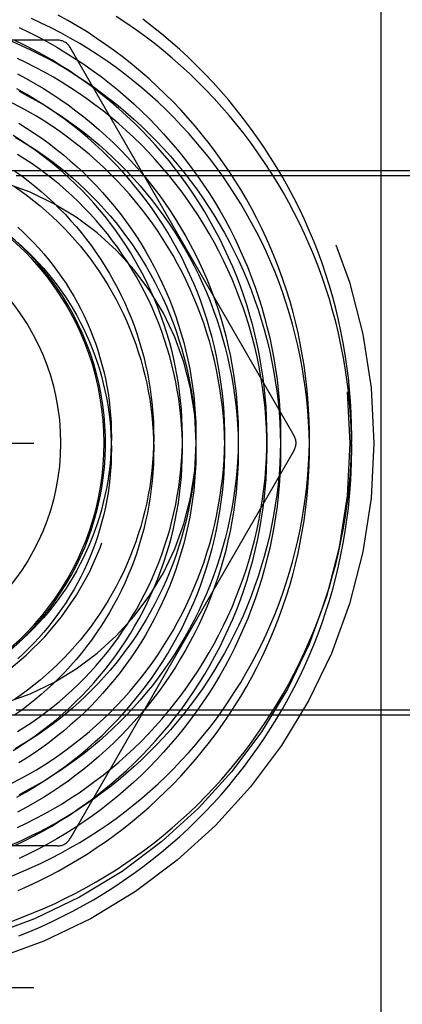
# Model space of a CAD drawing. Header units: inches. Extents: x 0 to 100, y 0 to 65.
# Tile 76 of 121: x 81.752 to 82.016, y 5.661 to 6.339. Entities that reach past the tile are written whole.
import ezdxf

# ---------------------------------------------------------------- set-up
doc = ezdxf.new("R2010")
doc.units = ezdxf.units.IN
doc.header["$LTSCALE"] = 5.5
doc.header["$MEASUREMENT"] = 0
doc.linetypes.add('HIDDEN', pattern=[0.2, 0.1, -0.1])
doc.layers.get('0').update_dxf_attribs({"linetype": 'CONTINUOUS'})
doc.layers.add('DEFAULT_2', color=8, linetype='HIDDEN')

msp = doc.modelspace()

# ---------------------------------------------------------------- linework, layer by layer
at = {"color": 7, "linetype": 'Continuous'}
msp.add_line((82.00104, 5.50242), (82.00104, 6.7278), dxfattribs=at)
for points in [[(81.81828, 5.7892), (81.8243, 5.7937), (81.83021, 5.79835), (81.83601, 5.80313), (81.84171, 5.80805), (81.84728, 5.8131), (81.85275, 5.81827), (81.85809, 5.82358), (81.8633, 5.82901), (81.8684, 5.83456), (81.87336, 5.84022), (81.87819, 5.84601), (81.88289, 5.8519), (81.88745, 5.85791), (81.89187, 5.86401), (81.89615, 5.87023), (81.90028, 5.87654), (81.90427, 5.88294), (81.90811, 5.88944), (81.9118, 5.89603), (81.91534, 5.9027), (81.91872, 5.90946), (81.92194, 5.91629), (81.92501, 5.9232), (81.92792, 5.93018), (81.93066, 5.93722), (81.93324, 5.94433), (81.93566, 5.9515), (81.93791, 5.95873), (81.93999, 5.966), (81.9419, 5.97333), (81.94365, 5.9807), (81.94522, 5.98811), (81.94662, 5.99555), (81.94785, 6.00303), (81.94891, 6.01054), (81.94979, 6.01807), (81.9505, 6.02562), (81.95103, 6.03319), (81.95139, 6.04077), (81.95157, 6.04835), (81.95158, 6.05594), (81.95141, 6.06354), (81.95107, 6.07112), (81.95055, 6.0787), (81.94985, 6.08627), (81.94898, 6.09382), (81.94794, 6.10135), (81.94672, 6.10886), (81.94532, 6.11633), (81.94376, 6.12378), (81.94202, 6.13119), (81.94011, 6.13856), (81.93803, 6.14588), (81.93578, 6.15316), (81.93336, 6.16038), (81.93078, 6.16755), (81.92803, 6.17466), (81.92512, 6.1817), (81.92204, 6.18868), (81.9188, 6.19558), (81.91541, 6.20241), (81.91185, 6.20917), (81.90814, 6.21583), (81.90428, 6.22242), (81.90026, 6.22891), (81.89609, 6.23531), (81.89178, 6.24162), (81.88732, 6.24782), (81.88271, 6.25393), (81.87797, 6.25992), (81.87309, 6.26581), (81.86807, 6.27158), (81.86292, 6.27724), (81.85764, 6.28277), (81.85223, 6.28819), (81.84669, 6.29348), (81.84104, 6.29864), (81.83526, 6.30368), (81.82937, 6.30858), (81.82337, 6.31334), (81.81725, 6.31796), (81.81103, 6.32245), (81.80471, 6.32679), (81.79828, 6.33098), (81.79176, 6.33502), (81.78515, 6.33892), (81.77845, 6.34266)], [(81.84449, 5.77244), (81.85076, 5.77745), (81.85691, 5.7826), (81.86294, 5.78789), (81.86886, 5.79332), (81.87465, 5.79888), (81.88031, 5.80457), (81.88585, 5.8104), (81.89125, 5.81634), (81.89651, 5.82241), (81.90164, 5.8286), (81.90663, 5.83491), (81.91147, 5.84132), (81.91617, 5.84785), (81.92072, 5.85449), (81.92512, 5.86122), (81.92937, 5.86806), (81.93346, 5.87499), (81.93739, 5.88202), (81.94117, 5.88913), (81.94478, 5.89633), (81.94823, 5.90362), (81.95151, 5.91098), (81.95463, 5.91841), (81.95758, 5.92591), (81.96035, 5.93349), (81.96296, 5.94112), (81.96539, 5.94881), (81.96765, 5.95656), (81.96973, 5.96436), (81.97164, 5.9722), (81.97336, 5.98009), (81.97491, 5.98802), (81.97628, 5.99598), (81.97747, 6.00397), (81.97848, 6.01199), (81.9793, 6.02003), (81.97994, 6.02809), (81.9804, 6.03617), (81.98068, 6.04425), (81.98078, 6.05235), (81.98069, 6.06044), (81.98041, 6.06853), (81.97996, 6.07661), (81.97932, 6.08468), (81.9785, 6.09274), (81.97749, 6.10078), (81.97631, 6.1088), (81.97494, 6.11679), (81.97339, 6.12475), (81.97166, 6.13267), (81.96975, 6.14055), (81.96767, 6.14839), (81.9654, 6.15618), (81.96296, 6.16393), (81.96035, 6.17161), (81.95756, 6.17924), (81.9546, 6.1868), (81.95146, 6.19429), (81.94816, 6.20172), (81.94469, 6.20907), (81.94106, 6.21634), (81.93726, 6.22352), (81.93329, 6.23063), (81.92917, 6.23764), (81.92489, 6.24456), (81.92045, 6.25138), (81.91586, 6.2581), (81.91111, 6.26471), (81.90622, 6.27122), (81.90118, 6.27762), (81.896, 6.2839), (81.89067, 6.29007), (81.8852, 6.29612), (81.8796, 6.30204), (81.87387, 6.30783), (81.868, 6.3135), (81.86201, 6.31903), (81.85589, 6.32443), (81.84965, 6.32969), (81.84329, 6.3348), (81.83681, 6.33978)], [(81.79827, 5.81074), (81.80376, 5.81475), (81.80932, 5.81901), (81.81478, 5.82341), (81.82013, 5.82793), (81.82537, 5.83259), (81.8305, 5.83736), (81.83552, 5.84226), (81.84043, 5.84728), (81.84521, 5.85241), (81.84987, 5.85766), (81.85441, 5.86302), (81.85882, 5.86849), (81.8631, 5.87406), (81.86725, 5.87973), (81.87126, 5.8855), (81.87513, 5.89137), (81.87887, 5.89733), (81.88247, 5.90338), (81.88592, 5.90951), (81.88922, 5.91572), (81.89238, 5.92202), (81.89539, 5.92838), (81.89825, 5.93482), (81.90095, 5.94133), (81.9035, 5.9479), (81.9059, 5.95453), (81.90814, 5.96122), (81.91021, 5.96796), (81.91213, 5.97476), (81.91389, 5.98159), (81.91549, 5.98847), (81.91692, 5.99539), (81.91819, 6.00234), (81.91929, 6.00932), (81.92023, 6.01632), (81.921, 6.02335), (81.92161, 6.0304), (81.92205, 6.03746), (81.92232, 6.04453), (81.92242, 6.05161), (81.92236, 6.05869), (81.92212, 6.06576), (81.92173, 6.07284), (81.92116, 6.0799), (81.92042, 6.08695), (81.91952, 6.09398), (81.91846, 6.101), (81.91722, 6.10798), (81.91582, 6.11494), (81.91426, 6.12186), (81.91253, 6.12875), (81.91064, 6.13559), (81.90859, 6.14239), (81.90638, 6.14915), (81.904, 6.15585), (81.90147, 6.16249), (81.89878, 6.16907), (81.89594, 6.17559), (81.89294, 6.18205), (81.88979, 6.18843), (81.88648, 6.19473), (81.88303, 6.20096), (81.87943, 6.20711), (81.87569, 6.21317), (81.8718, 6.21915), (81.86778, 6.22503), (81.86361, 6.23081), (81.8593, 6.2365), (81.85487, 6.24209), (81.85029, 6.24757), (81.84559, 6.25294), (81.84077, 6.25821), (81.83582, 6.26335), (81.83074, 6.26838), (81.82555, 6.2733), (81.82025, 6.27808), (81.81482, 6.28275), (81.80929, 6.28728), (81.80366, 6.29169), (81.79791, 6.29596), (81.79207, 6.3001), (81.78613, 6.30409), (81.7801, 6.30795), (81.77397, 6.31167), (81.76776, 6.31524), (81.76146, 6.31866), (81.75509, 6.32194), (81.74863, 6.32506)], [(81.88457, 5.98466), (81.88614, 5.99098), (81.88755, 5.99735), (81.88881, 6.00375), (81.88991, 6.01017), (81.89086, 6.01663), (81.89164, 6.02311), (81.89228, 6.02961), (81.89275, 6.03612), (81.89307, 6.04265), (81.89323, 6.04918), (81.89323, 6.05571), (81.89307, 6.06225), (81.89275, 6.06878), (81.89228, 6.07531), (81.89164, 6.08182), (81.89085, 6.08832), (81.8899, 6.0948), (81.8888, 6.10126), (81.88753, 6.10769), (81.88612, 6.11409), (81.88454, 6.12046), (81.88282, 6.12678), (81.88094, 6.13307), (81.8789, 6.13931), (81.87672, 6.1455), (81.87439, 6.15164), (81.8719, 6.15772), (81.86927, 6.16375), (81.8665, 6.16971), (81.86358, 6.1756), (81.86052, 6.18142), (81.85731, 6.18717), (81.85397, 6.19284), (81.85049, 6.19842), (81.84688, 6.20393), (81.84313, 6.20935), (81.83925, 6.21468), (81.83524, 6.21991), (81.83111, 6.22505), (81.82685, 6.23008), (81.82247, 6.23502), (81.81797, 6.23985), (81.81336, 6.24457), (81.80863, 6.24917), (81.80378, 6.25367), (81.79883, 6.25804), (81.79378, 6.2623), (81.78862, 6.26644), (81.78336, 6.27045), (81.778, 6.27433), (81.77255, 6.27809), (81.76701, 6.28171), (81.76139, 6.2852), (81.75567, 6.28856), (81.74988, 6.29177)], [(81.85529, 5.98811), (81.85682, 5.99389), (81.85821, 5.9997), (81.85945, 6.00555), (81.86054, 6.01143), (81.86149, 6.01734), (81.86229, 6.02328), (81.86295, 6.02923), (81.86345, 6.0352), (81.86381, 6.04119), (81.86401, 6.04718), (81.86407, 6.05318), (81.86398, 6.05918), (81.86373, 6.06518), (81.86334, 6.07117), (81.8628, 6.07715), (81.86211, 6.08312), (81.86127, 6.08907), (81.86028, 6.09501), (81.85914, 6.10091), (81.85786, 6.10679), (81.85643, 6.11264), (81.85485, 6.11845), (81.85313, 6.12423), (81.85127, 6.12996), (81.84926, 6.13564), (81.84711, 6.14128), (81.84482, 6.14686), (81.84239, 6.15238), (81.83983, 6.15785), (81.83712, 6.16325), (81.83429, 6.16858), (81.83132, 6.17385), (81.82821, 6.17904), (81.82498, 6.18415), (81.82163, 6.18918), (81.81814, 6.19413), (81.81454, 6.199), (81.81081, 6.20377), (81.80696, 6.20845), (81.803, 6.21304), (81.79892, 6.21752), (81.79473, 6.22191), (81.79043, 6.22619), (81.78603, 6.23037), (81.78152, 6.23444), (81.77691, 6.23839), (81.7722, 6.24223), (81.7674, 6.24595), (81.7625, 6.24956), (81.75751, 6.25304), (81.75244, 6.2564), (81.74728, 6.25963)], [(81.75052, 6.19645), (81.7543, 6.19297), (81.75799, 6.18939), (81.76158, 6.18572), (81.76507, 6.18196), (81.76846, 6.17811), (81.77174, 6.17417), (81.77492, 6.17015), (81.77799, 6.16605), (81.78095, 6.16187), (81.7838, 6.15762), (81.78653, 6.1533), (81.78915, 6.14891), (81.79165, 6.14445), (81.79403, 6.13993), (81.79629, 6.13535), (81.79842, 6.13072), (81.80043, 6.12603), (81.80232, 6.12129), (81.80408, 6.11651), (81.80572, 6.11169), (81.80722, 6.10682), (81.80859, 6.10193), (81.80984, 6.09699), (81.81095, 6.09203), (81.81194, 6.08705), (81.81278, 6.08204), (81.8135, 6.07702), (81.81408, 6.07198), (81.81453, 6.06693), (81.81485, 6.06187), (81.81503, 6.0568), (81.81508, 6.05174), (81.815, 6.04668), (81.81478, 6.04163), (81.81442, 6.03658), (81.81394, 6.03155), (81.81332, 6.02654), (81.81257, 6.02154), (81.81169, 6.01657), (81.81068, 6.01163), (81.80953, 6.00672), (81.80826, 6.00184), (81.80686, 5.997), (81.80534, 5.99221), (81.80368, 5.98745), (81.80191, 5.98275), (81.80001, 5.97809), (81.79799, 5.97349), (81.79585, 5.96895), (81.79359, 5.96447), (81.79121, 5.96005), (81.78872, 5.95569), (81.78611, 5.95141), (81.7834, 5.9472), (81.78057, 5.94307), (81.77764, 5.93901), (81.7746, 5.93504), (81.77146, 5.93115), (81.76822, 5.92734), (81.76488, 5.92363), (81.76144, 5.92), (81.75791, 5.91647), (81.75429, 5.91304), (81.75058, 5.90971)], [(81.74641, 5.81345), (81.75214, 5.81641), (81.75779, 5.81951), (81.76336, 5.82275), (81.76886, 5.82612), (81.77428, 5.82963), (81.77961, 5.83327), (81.78485, 5.83704), (81.79, 5.84094), (81.79505, 5.84497), (81.80001, 5.84911), (81.80487, 5.85338), (81.80962, 5.85777), (81.81427, 5.86227), (81.8188, 5.86688), (81.82323, 5.87161), (81.82754, 5.87644), (81.83173, 5.88138), (81.8358, 5.88642), (81.83975, 5.89156), (81.84358, 5.89679), (81.84727, 5.90212), (81.85084, 5.90754), (81.85428, 5.91304), (81.85758, 5.91863), (81.86075, 5.9243), (81.86378, 5.93004), (81.86667, 5.93586), (81.86942, 5.94175), (81.87203, 5.94771), (81.87449, 5.95373), (81.8768, 5.95981), (81.87897, 5.96595), (81.88099, 5.97214), (81.88286, 5.97837), (81.88457, 5.98466)], [(81.75047, 5.84905), (81.75547, 5.85219), (81.7604, 5.85546), (81.76525, 5.85886), (81.77, 5.86238), (81.77468, 5.86601), (81.77926, 5.86977), (81.78374, 5.87363), (81.78814, 5.87762), (81.79243, 5.88171), (81.79662, 5.88591), (81.8007, 5.89021), (81.80468, 5.89462), (81.80854, 5.89912), (81.8123, 5.90373), (81.81593, 5.90843), (81.81945, 5.91321), (81.82286, 5.91809), (81.82614, 5.92305), (81.82929, 5.9281), (81.83232, 5.93322), (81.83522, 5.93843), (81.83799, 5.9437), (81.84063, 5.94904), (81.84314, 5.95445), (81.84551, 5.95992), (81.84775, 5.96545), (81.84984, 5.97104), (81.8518, 5.97668), (81.85362, 5.98237), (81.85529, 5.98811)], [(81.75032, 5.78296), (81.75662, 5.78594), (81.76284, 5.78908), (81.76899, 5.79236), (81.77507, 5.79578), (81.78106, 5.79935), (81.78697, 5.80307), (81.79278, 5.80692), (81.79827, 5.81074)], [(81.74616, 5.74948), (81.7531, 5.75231), (81.75997, 5.7553), (81.76678, 5.75845), (81.77351, 5.76176), (81.78017, 5.76523), (81.78674, 5.76885), (81.79323, 5.77262), (81.79963, 5.77654), (81.80594, 5.78062), (81.81216, 5.78484), (81.81828, 5.7892)], [(81.74674, 5.71852), (81.75423, 5.72131), (81.76166, 5.72427), (81.76903, 5.7274), (81.77632, 5.73069), (81.78353, 5.73415), (81.79067, 5.73778), (81.79773, 5.74156), (81.8047, 5.74551), (81.81157, 5.74962), (81.81836, 5.75388), (81.82505, 5.75829), (81.83163, 5.76286), (81.83812, 5.76758), (81.84449, 5.77244)]]:
    msp.add_lwpolyline(points, dxfattribs=at)
msp.add_circle((81.62354, 6.0478), 0.1565, dxfattribs=at)
for radius, start, end in [(0.1875, 310.82101, 162.78658), (0.1865, 296.68157, 162.78492)]:
    msp.add_arc((81.62354, 6.0478), radius, start, end, dxfattribs=at)
at = {"layer": 'DEFAULT_2', "color": 8, "linetype": 'HIDDEN'}
for p, q in [((81.77798, 6.3253), (81.4691, 6.3253)), ((81.94108, 6.0528), (81.78664, 6.3203)), ((82.28154, 6.2353), (81.68604, 6.2353)), ((82.29954, 6.2318), (80.55554, 6.2318)), ((81.21154, 6.0478), (82.28654, 6.0478)), ((81.94108, 6.0428), (81.78664, 5.7753)), ((82.29954, 5.8638), (80.55554, 5.8638)), ((82.28154, 5.8603), (81.68604, 5.8603)), ((81.77798, 5.7703), (81.4691, 5.7703)), ((81.21154, 5.6728), (82.28654, 5.6728))]:
    msp.add_line(p, q, dxfattribs=at)
for points in [[(81.69892, 6.34033), (81.70584, 6.33857), (81.71271, 6.33665), (81.71955, 6.33457), (81.72633, 6.33232), (81.73306, 6.32992), (81.73973, 6.32736), (81.74635, 6.32464), (81.75289, 6.32176), (81.75937, 6.31873), (81.76578, 6.31554), (81.77212, 6.31221), (81.77837, 6.30872), (81.78454, 6.30509), (81.79063, 6.30131), (81.79662, 6.29739), (81.80253, 6.29332), (81.80834, 6.28912), (81.81405, 6.28478)], [(81.75081, 5.73954), (81.75784, 5.74265), (81.76479, 5.74593), (81.77166, 5.74936), (81.77845, 5.75294), (81.78515, 5.75669), (81.79176, 5.76058), (81.79828, 5.76463), (81.80471, 5.76882), (81.81103, 5.77316), (81.81725, 5.77764), (81.82337, 5.78227), (81.82937, 5.78703), (81.83526, 5.79193), (81.84104, 5.79696), (81.84669, 5.80212), (81.85223, 5.80742), (81.85764, 5.81283), (81.86292, 5.81837), (81.86807, 5.82403), (81.87309, 5.8298), (81.87797, 5.83568), (81.88271, 5.84168), (81.88732, 5.84778), (81.89178, 5.85399), (81.89609, 5.86029), (81.90026, 5.86669), (81.90428, 5.87319), (81.90814, 5.87977), (81.91185, 5.88644), (81.91541, 5.89319), (81.9188, 5.90002), (81.92204, 5.90693), (81.92512, 5.91391), (81.92803, 5.92095), (81.93078, 5.92806), (81.93336, 5.93522), (81.93578, 5.94245), (81.93803, 5.94972), (81.94011, 5.95705), (81.94202, 5.96442), (81.94376, 5.97183), (81.94532, 5.97927), (81.94672, 5.98675), (81.94794, 5.99426), (81.94898, 6.00179), (81.94985, 6.00934), (81.95055, 6.0169), (81.95107, 6.02448), (81.95141, 6.03207), (81.95158, 6.03966), (81.95157, 6.04725), (81.95139, 6.05484), (81.95103, 6.06242), (81.9505, 6.06999), (81.94979, 6.07754), (81.94891, 6.08507), (81.94785, 6.09257), (81.94662, 6.10005), (81.94522, 6.1075), (81.94365, 6.11491), (81.9419, 6.12228), (81.93999, 6.1296), (81.93791, 6.13688), (81.93566, 6.1441), (81.93324, 6.15127), (81.93066, 6.15838), (81.92792, 6.16543), (81.92501, 6.17241), (81.92194, 6.17931), (81.91872, 6.18615), (81.91534, 6.1929), (81.9118, 6.19958), (81.90811, 6.20616), (81.90427, 6.21266), (81.90028, 6.21907), (81.89615, 6.22538), (81.89187, 6.23159), (81.88745, 6.2377), (81.88289, 6.2437), (81.87819, 6.2496), (81.87336, 6.25538), (81.8684, 6.26105), (81.8633, 6.2666), (81.85809, 6.27203), (81.85275, 6.27733), (81.84728, 6.28251), (81.84171, 6.28756), (81.83601, 6.29248), (81.83021, 6.29726), (81.8243, 6.3019), (81.81828, 6.30641), (81.81216, 6.31077), (81.80594, 6.31499), (81.79963, 6.31906), (81.79323, 6.32299), (81.78674, 6.32676), (81.78017, 6.33038), (81.77351, 6.33385), (81.76678, 6.33715), (81.75997, 6.34031)], [(81.75136, 5.70823), (81.75895, 5.7113), (81.76646, 5.71454), (81.7739, 5.71794), (81.78126, 5.72152), (81.78854, 5.72525), (81.79573, 5.72915), (81.80282, 5.73321), (81.80983, 5.73743), (81.81673, 5.7418), (81.82353, 5.74632), (81.83022, 5.751), (81.83681, 5.75583), (81.84329, 5.7608), (81.84965, 5.76592), (81.85589, 5.77118), (81.86201, 5.77658), (81.868, 5.78211), (81.87387, 5.78777), (81.8796, 5.79357), (81.8852, 5.79949), (81.89067, 5.80554), (81.896, 5.8117), (81.90118, 5.81799), (81.90622, 5.82438), (81.91111, 5.83089), (81.91586, 5.83751), (81.92045, 5.84423), (81.92489, 5.85105), (81.92917, 5.85797), (81.93329, 5.86498), (81.93726, 5.87208), (81.94106, 5.87927), (81.94469, 5.88654), (81.94816, 5.89389), (81.95146, 5.90131), (81.9546, 5.90881), (81.95756, 5.91637), (81.96035, 5.924), (81.96296, 5.93168), (81.9654, 5.93942), (81.96767, 5.94721), (81.96975, 5.95505), (81.97166, 5.96294), (81.97339, 5.97086), (81.97494, 5.97882), (81.97631, 5.98681), (81.97749, 5.99482), (81.9785, 6.00286), (81.97932, 6.01092), (81.97996, 6.01899), (81.98041, 6.02708), (81.98069, 6.03517), (81.98078, 6.04326), (81.98068, 6.05135), (81.9804, 6.05944), (81.97994, 6.06751), (81.9793, 6.07557), (81.97848, 6.08361), (81.97747, 6.09163), (81.97628, 6.09963), (81.97491, 6.10759), (81.97336, 6.11551), (81.97164, 6.1234), (81.96973, 6.13125), (81.96765, 6.13905), (81.96539, 6.14679), (81.96296, 6.15449), (81.96035, 6.16212), (81.95758, 6.16969), (81.95463, 6.1772), (81.95151, 6.18463), (81.94823, 6.19199), (81.94478, 6.19927), (81.94117, 6.20647), (81.93739, 6.21359), (81.93346, 6.22061), (81.92937, 6.22755), (81.92512, 6.23438), (81.92072, 6.24112), (81.91617, 6.24775), (81.91147, 6.25428), (81.90663, 6.2607), (81.90164, 6.26701), (81.89651, 6.27319), (81.89125, 6.27926), (81.88585, 6.28521), (81.88031, 6.29103), (81.87465, 6.29673), (81.86886, 6.30229), (81.86294, 6.30771), (81.85691, 6.313), (81.85076, 6.31816), (81.84449, 6.32316), (81.83812, 6.32803), (81.83163, 6.33275), (81.82505, 6.33731), (81.81836, 6.34173)], [(81.75146, 6.33407), (81.75808, 6.3309), (81.76462, 6.32758), (81.77108, 6.3241), (81.77746, 6.32048), (81.78374, 6.3167), (81.78994, 6.31279), (81.79604, 6.30873), (81.80204, 6.30453), (81.80794, 6.30019), (81.81373, 6.29571), (81.81942, 6.2911), (81.825, 6.28636), (81.83046, 6.2815), (81.8358, 6.2765), (81.84103, 6.27139), (81.84613, 6.26615), (81.85111, 6.2608), (81.85596, 6.25534), (81.86068, 6.24976), (81.86526, 6.24408), (81.86971, 6.23829), (81.87402, 6.2324), (81.87819, 6.22641), (81.88222, 6.22033), (81.88611, 6.21416), (81.88984, 6.2079), (81.89343, 6.20155), (81.89687, 6.19512), (81.90015, 6.18862), (81.90328, 6.18204), (81.90625, 6.1754), (81.90907, 6.16869), (81.91173, 6.16191), (81.91423, 6.15508), (81.91656, 6.14819), (81.91873, 6.14125), (81.92074, 6.13426), (81.92258, 6.12723), (81.92426, 6.12016), (81.92577, 6.11305), (81.92711, 6.10592), (81.92829, 6.09875), (81.92929, 6.09156), (81.93013, 6.08435), (81.93079, 6.07713), (81.93129, 6.06989), (81.93161, 6.06265), (81.93177, 6.0554), (81.93175, 6.04816), (81.93156, 6.04091), (81.93121, 6.03368), (81.93068, 6.02646), (81.92999, 6.01925), (81.92912, 6.01206), (81.92809, 6.0049), (81.92689, 5.99777), (81.92552, 5.99067), (81.92399, 5.9836), (81.92229, 5.97658), (81.92042, 5.9696), (81.91839, 5.96266), (81.9162, 5.95578), (81.91385, 5.94896), (81.91135, 5.94219), (81.90868, 5.93548), (81.90585, 5.92884), (81.90288, 5.92228), (81.89974, 5.91578), (81.89646, 5.90936), (81.89303, 5.90303), (81.88945, 5.89677), (81.88572, 5.89061), (81.88186, 5.88453), (81.87785, 5.87856), (81.8737, 5.87267), (81.86942, 5.86689), (81.865, 5.86122), (81.86045, 5.85565), (81.85577, 5.85019), (81.85097, 5.84484), (81.84604, 5.83961), (81.84099, 5.8345), (81.83583, 5.82951), (81.83055, 5.82465), (81.82515, 5.81991), (81.81965, 5.8153), (81.81405, 5.81083), (81.80834, 5.80649), (81.80253, 5.80228), (81.79662, 5.79822), (81.79063, 5.7943), (81.78454, 5.79052), (81.77837, 5.78689), (81.77212, 5.7834), (81.76578, 5.78006), (81.75937, 5.77688), (81.75289, 5.77385), (81.74635, 5.77097)], [(81.79827, 6.28486), (81.79278, 6.28869), (81.78697, 6.29254), (81.78106, 6.29625), (81.77507, 6.29982), (81.76899, 6.30325), (81.76284, 6.30653), (81.75662, 6.30966), (81.75032, 6.31264)], [(81.75039, 6.30209), (81.7564, 6.29888), (81.76233, 6.29552), (81.76818, 6.29202), (81.77394, 6.28839), (81.77961, 6.28461), (81.78518, 6.28071), (81.79066, 6.27667), (81.79604, 6.27251), (81.80132, 6.26821), (81.80648, 6.2638), (81.81154, 6.25926), (81.81649, 6.2546), (81.82132, 6.24983), (81.82604, 6.24494), (81.83064, 6.23994), (81.83511, 6.23484), (81.83946, 6.22963), (81.84368, 6.22432), (81.84776, 6.21891), (81.85172, 6.2134), (81.85554, 6.20781), (81.85923, 6.20212), (81.86278, 6.19635), (81.86618, 6.1905), (81.86945, 6.18457), (81.87257, 6.17857), (81.87554, 6.17249), (81.87836, 6.16635), (81.88104, 6.16014), (81.88356, 6.15387), (81.88594, 6.14754), (81.88816, 6.14116), (81.89022, 6.13473), (81.89213, 6.12825), (81.89388, 6.12174), (81.89547, 6.11518), (81.8969, 6.10859), (81.89818, 6.10197), (81.89929, 6.09532), (81.90025, 6.08865), (81.90104, 6.08196), (81.90167, 6.07526), (81.90214, 6.06854), (81.90245, 6.06182), (81.90259, 6.05509), (81.90257, 6.04836), (81.90239, 6.04164), (81.90205, 6.03493), (81.90155, 6.02823), (81.90089, 6.02154), (81.90006, 6.01487), (81.89908, 6.00823), (81.89793, 6.00162), (81.89663, 5.99504), (81.89517, 5.98849), (81.89355, 5.98198), (81.89177, 5.97552), (81.88984, 5.9691), (81.88776, 5.96273), (81.88552, 5.95641), (81.88314, 5.95016), (81.8806, 5.94396), (81.87792, 5.93783), (81.87509, 5.93177), (81.87211, 5.92578), (81.86899, 5.91987), (81.86573, 5.91403), (81.86234, 5.90828), (81.8588, 5.90261), (81.85513, 5.89703), (81.85133, 5.89154), (81.8474, 5.88615), (81.84334, 5.88086), (81.83915, 5.87567), (81.83484, 5.87058), (81.83041, 5.8656), (81.82586, 5.86073), (81.8212, 5.85597), (81.81643, 5.85132), (81.81154, 5.8468), (81.80655, 5.8424), (81.80146, 5.83812), (81.79627, 5.83396), (81.79097, 5.82994), (81.78559, 5.82604), (81.78011, 5.82228), (81.77455, 5.81865), (81.7689, 5.81516), (81.76317, 5.8118), (81.75736, 5.80859), (81.75148, 5.80552)], [(81.75148, 6.29009), (81.75736, 6.28702), (81.76317, 6.2838), (81.7689, 6.28045), (81.77455, 6.27696), (81.78011, 6.27333), (81.78559, 6.26957), (81.79097, 6.26567)], [(81.77961, 6.26233), (81.77428, 6.26597), (81.76886, 6.26948), (81.76336, 6.27286), (81.75779, 6.2761), (81.75214, 6.2792), (81.74641, 6.28216)], [(81.74863, 5.77054), (81.75509, 5.77367), (81.76146, 5.77694), (81.76776, 5.78037), (81.77397, 5.78394), (81.7801, 5.78765), (81.78613, 5.79151), (81.79207, 5.79551), (81.79791, 5.79965), (81.80366, 5.80392), (81.80929, 5.80832), (81.81482, 5.81286), (81.82025, 5.81752), (81.82555, 5.82231), (81.83074, 5.82722), (81.83582, 5.83225), (81.84077, 5.8374), (81.84559, 5.84266), (81.85029, 5.84804), (81.85487, 5.85352), (81.8593, 5.8591), (81.86361, 5.86479), (81.86778, 5.87058), (81.8718, 5.87646), (81.87569, 5.88243), (81.87943, 5.8885), (81.88303, 5.89464), (81.88648, 5.90087), (81.88979, 5.90718), (81.89294, 5.91356), (81.89594, 5.92001), (81.89878, 5.92653), (81.90147, 5.93312), (81.904, 5.93976), (81.90638, 5.94646), (81.90859, 5.95321), (81.91064, 5.96001), (81.91253, 5.96686), (81.91426, 5.97374), (81.91582, 5.98067), (81.91722, 5.98763), (81.91846, 5.99461), (81.91952, 6.00162), (81.92042, 6.00865), (81.92116, 6.0157), (81.92173, 6.02277), (81.92212, 6.02984), (81.92236, 6.03692), (81.92242, 6.044), (81.92232, 6.05108), (81.92205, 6.05815), (81.92161, 6.06521), (81.921, 6.07226), (81.92023, 6.07928), (81.91929, 6.08629), (81.91819, 6.09327), (81.91692, 6.10022), (81.91549, 6.10714), (81.91389, 6.11401), (81.91213, 6.12085), (81.91021, 6.12764), (81.90814, 6.13438), (81.9059, 6.14107), (81.9035, 6.1477), (81.90095, 6.15428), (81.89825, 6.16078), (81.89539, 6.16722), (81.89238, 6.17359), (81.88922, 6.17988), (81.88592, 6.1861), (81.88247, 6.19223), (81.87887, 6.19828), (81.87513, 6.20424), (81.87126, 6.2101), (81.86725, 6.21588), (81.8631, 6.22155), (81.85882, 6.22712), (81.85441, 6.23259), (81.84987, 6.23794), (81.84521, 6.24319), (81.84043, 6.24833), (81.83552, 6.25335), (81.8305, 6.25824), (81.82537, 6.26302), (81.82013, 6.26767), (81.81478, 6.2722), (81.80932, 6.27659), (81.80376, 6.28086), (81.79827, 6.28486)], [(81.81405, 6.28478), (81.81965, 6.2803), (81.82515, 6.27569), (81.83055, 6.27096), (81.83583, 6.26609), (81.84099, 6.2611), (81.84604, 6.25599), (81.85097, 6.25076), (81.85577, 6.24542), (81.86045, 6.23996), (81.865, 6.23439), (81.86942, 6.22871), (81.8737, 6.22293), (81.87785, 6.21705), (81.88186, 6.21107), (81.88572, 6.205), (81.88945, 6.19883), (81.89303, 6.19258), (81.89646, 6.18624), (81.89974, 6.17983), (81.90288, 6.17333), (81.90585, 6.16676), (81.90868, 6.16012), (81.91135, 6.15342), (81.91385, 6.14665), (81.9162, 6.13982), (81.91839, 6.13294), (81.92042, 6.12601), (81.92229, 6.11903), (81.92399, 6.112), (81.92552, 6.10494), (81.92689, 6.09784), (81.92809, 6.0907), (81.92912, 6.08354), (81.92999, 6.07636), (81.93068, 6.06915), (81.93121, 6.06193), (81.93156, 6.05469), (81.93175, 6.04745), (81.93177, 6.0402), (81.93161, 6.03296), (81.93129, 6.02571), (81.93079, 6.01848), (81.93013, 6.01125), (81.92929, 6.00404), (81.92829, 5.99686), (81.92711, 5.98969), (81.92577, 5.98255), (81.92426, 5.97545), (81.92258, 5.96838), (81.92074, 5.96135), (81.91873, 5.95436), (81.91656, 5.94742), (81.91423, 5.94053), (81.91173, 5.9337), (81.90907, 5.92692), (81.90625, 5.92021), (81.90328, 5.91356), (81.90015, 5.90698), (81.89687, 5.90048), (81.89343, 5.89406), (81.88984, 5.88771), (81.88611, 5.88145), (81.88222, 5.87528), (81.87819, 5.86919), (81.87402, 5.86321), (81.86971, 5.85732), (81.86526, 5.85153), (81.86068, 5.84585), (81.85596, 5.84027), (81.85111, 5.8348), (81.84613, 5.82945), (81.84103, 5.82422), (81.8358, 5.8191), (81.83046, 5.81411), (81.825, 5.80924), (81.81942, 5.8045), (81.81373, 5.79989), (81.80794, 5.79542), (81.80204, 5.79108), (81.79604, 5.78688), (81.78994, 5.78282), (81.78374, 5.7789), (81.77746, 5.77513), (81.77108, 5.77151), (81.76462, 5.76803), (81.75808, 5.76471), (81.75146, 5.76154)], [(81.75132, 6.26813), (81.75666, 6.26481), (81.7619, 6.26137), (81.76706, 6.2578), (81.77213, 6.2541), (81.77711, 6.25028), (81.78198, 6.24634), (81.78676, 6.24229), (81.79143, 6.23811), (81.796, 6.23383), (81.80046, 6.22943), (81.80481, 6.22493), (81.80904, 6.22032), (81.81316, 6.21561), (81.81715, 6.21081), (81.82103, 6.20591), (81.82478, 6.20091), (81.82841, 6.19583), (81.83191, 6.19065), (81.83528, 6.1854), (81.83852, 6.18007), (81.84162, 6.17466), (81.84459, 6.16917), (81.84742, 6.16362), (81.85011, 6.158), (81.85266, 6.15232), (81.85507, 6.14657), (81.85734, 6.14078), (81.85946, 6.13493), (81.86143, 6.12903), (81.86326, 6.12308), (81.86493, 6.1171), (81.86646, 6.11108), (81.86784, 6.10502), (81.86907, 6.09893), (81.87015, 6.09282), (81.87107, 6.08668), (81.87185, 6.08053), (81.87247, 6.07436), (81.87293, 6.06818), (81.87325, 6.06199), (81.87341, 6.05579), (81.87341, 6.0496), (81.87327, 6.04341), (81.87297, 6.03723), (81.87251, 6.03106), (81.87191, 6.02491), (81.87115, 6.01877), (81.87024, 6.01266), (81.86918, 6.00657), (81.86797, 6.00052), (81.86661, 5.9945), (81.8651, 5.98851), (81.86344, 5.98257), (81.86164, 5.97667), (81.85969, 5.97082), (81.8576, 5.96503), (81.85537, 5.95929), (81.85299, 5.9536), (81.85048, 5.94798), (81.84783, 5.94243), (81.84504, 5.93695), (81.84212, 5.93154), (81.83906, 5.9262), (81.83588, 5.92095), (81.83256, 5.91577), (81.82912, 5.91069), (81.82556, 5.90569), (81.82187, 5.90078), (81.81807, 5.89597), (81.81414, 5.89125), (81.81011, 5.88664), (81.80596, 5.88213), (81.8017, 5.87773), (81.79733, 5.87343), (81.79286, 5.86925), (81.78829, 5.86518), (81.78363, 5.86122), (81.77886, 5.85739), (81.77401, 5.85368), (81.7692, 5.85018)], [(81.74988, 5.80383), (81.75567, 5.80705), (81.76139, 5.8104), (81.76701, 5.81389), (81.77255, 5.81752), (81.778, 5.82127), (81.78336, 5.82516), (81.78862, 5.82917), (81.79378, 5.8333), (81.79883, 5.83756), (81.80378, 5.84194), (81.80863, 5.84643), (81.81336, 5.85104), (81.81797, 5.85576), (81.82247, 5.86059), (81.82685, 5.86552), (81.83111, 5.87056), (81.83524, 5.8757), (81.83925, 5.88093), (81.84313, 5.88626), (81.84688, 5.89168), (81.85049, 5.89718), (81.85397, 5.90277), (81.85731, 5.90844), (81.86052, 5.91419), (81.86358, 5.92001), (81.8665, 5.9259), (81.86927, 5.93186), (81.8719, 5.93788), (81.87439, 5.94396), (81.87672, 5.9501), (81.8789, 5.9563), (81.88094, 5.96254), (81.88282, 5.96882), (81.88454, 5.97515), (81.88612, 5.98152), (81.88753, 5.98792), (81.8888, 5.99435), (81.8899, 6.0008), (81.89085, 6.00728), (81.89164, 6.01378), (81.89228, 6.0203), (81.89275, 6.02682), (81.89307, 6.03335), (81.89323, 6.03989), (81.89323, 6.04643), (81.89307, 6.05296), (81.89275, 6.05949), (81.89228, 6.066), (81.89164, 6.0725), (81.89086, 6.07898), (81.88991, 6.08543), (81.88881, 6.09186), (81.88755, 6.09826), (81.88614, 6.10462), (81.88457, 6.11095), (81.88286, 6.11723), (81.88099, 6.12347), (81.87897, 6.12966), (81.8768, 6.1358), (81.87449, 6.14188), (81.87203, 6.1479), (81.86942, 6.15385), (81.86667, 6.15974), (81.86378, 6.16556), (81.86075, 6.17131), (81.85758, 6.17698), (81.85428, 6.18257), (81.85084, 6.18807), (81.84727, 6.19349), (81.84358, 6.19882), (81.83975, 6.20405), (81.8358, 6.20919), (81.83173, 6.21423), (81.82754, 6.21917), (81.82323, 6.224), (81.8188, 6.22872), (81.81427, 6.23334), (81.80962, 6.23784), (81.80487, 6.24223), (81.80001, 6.24649), (81.79505, 6.25064), (81.79, 6.25466), (81.78485, 6.25856), (81.77961, 6.26233)], [(81.79097, 6.26567), (81.79627, 6.26164), (81.80146, 6.25749), (81.80655, 6.25321), (81.81154, 6.24881), (81.81643, 6.24428), (81.8212, 6.23964), (81.82586, 6.23488), (81.83041, 6.23001), (81.83484, 6.22503), (81.83915, 6.21994), (81.84334, 6.21475), (81.8474, 6.20945), (81.85133, 6.20406), (81.85513, 6.19857), (81.8588, 6.193), (81.86234, 6.18733), (81.86573, 6.18157), (81.86899, 6.17574), (81.87211, 6.16982), (81.87509, 6.16383), (81.87792, 6.15777), (81.8806, 6.15164), (81.88314, 6.14545), (81.88552, 6.13919), (81.88776, 6.13288), (81.88984, 6.12651), (81.89177, 6.12009), (81.89355, 6.11363), (81.89517, 6.10712), (81.89663, 6.10057), (81.89793, 6.09399), (81.89908, 6.08737), (81.90006, 6.08073), (81.90089, 6.07407), (81.90155, 6.06738), (81.90205, 6.06068), (81.90239, 6.05397), (81.90257, 6.04724), (81.90259, 6.04052), (81.90245, 6.03379), (81.90214, 6.02707), (81.90167, 6.02035), (81.90104, 6.01365), (81.90025, 6.00696), (81.89929, 6.00028), (81.89818, 5.99364), (81.8969, 5.98702), (81.89547, 5.98043), (81.89388, 5.97387), (81.89213, 5.96735), (81.89022, 5.96088), (81.88816, 5.95445), (81.88594, 5.94807), (81.88356, 5.94174), (81.88104, 5.93547), (81.87836, 5.92926), (81.87554, 5.92312), (81.87257, 5.91704), (81.86945, 5.91103), (81.86618, 5.9051), (81.86278, 5.89925), (81.85923, 5.89348), (81.85554, 5.8878), (81.85172, 5.8822), (81.84776, 5.8767), (81.84368, 5.87129), (81.83946, 5.86598), (81.83511, 5.86077), (81.83064, 5.85566), (81.82604, 5.85067), (81.82132, 5.84578), (81.81649, 5.84101), (81.81154, 5.83635), (81.80648, 5.83181), (81.80132, 5.82739), (81.79604, 5.8231), (81.79066, 5.81893), (81.78518, 5.8149), (81.77961, 5.81099), (81.77394, 5.80722), (81.76818, 5.80358), (81.76233, 5.80009), (81.7564, 5.79673), (81.75039, 5.79352)], [(81.74886, 6.25838), (81.75411, 6.2553), (81.75929, 6.25209), (81.76439, 6.24875), (81.7692, 6.24542)], [(81.74728, 5.83597), (81.75244, 5.83921), (81.75751, 5.84256), (81.7625, 5.84605), (81.7674, 5.84965), (81.7722, 5.85338), (81.77691, 5.85722), (81.78152, 5.86117), (81.78603, 5.86524), (81.79043, 5.86941), (81.79473, 5.87369), (81.79892, 5.87808), (81.803, 5.88257), (81.80696, 5.88715), (81.81081, 5.89184), (81.81454, 5.89661), (81.81814, 5.90147), (81.82163, 5.90642), (81.82498, 5.91146), (81.82821, 5.91657), (81.83132, 5.92176), (81.83429, 5.92702), (81.83712, 5.93236), (81.83983, 5.93776), (81.84239, 5.94322), (81.84482, 5.94875), (81.84711, 5.95433), (81.84926, 5.95996), (81.85127, 5.96565), (81.85313, 5.97138), (81.85485, 5.97715), (81.85643, 5.98297), (81.85786, 5.98881), (81.85914, 5.99469), (81.86028, 6.0006), (81.86127, 6.00653), (81.86211, 6.01249), (81.8628, 6.01845), (81.86334, 6.02444), (81.86373, 6.03043), (81.86398, 6.03643), (81.86407, 6.04243), (81.86401, 6.04843), (81.86381, 6.05442), (81.86345, 6.0604), (81.86295, 6.06637), (81.86229, 6.07233), (81.86149, 6.07826), (81.86054, 6.08417), (81.85945, 6.09005), (81.85821, 6.0959), (81.85682, 6.10172), (81.85529, 6.1075), (81.85362, 6.11323), (81.8518, 6.11892), (81.84984, 6.12456), (81.84775, 6.13015), (81.84551, 6.13568), (81.84314, 6.14116), (81.84063, 6.14656), (81.83799, 6.15191), (81.83522, 6.15718), (81.83232, 6.16238), (81.82929, 6.16751), (81.82614, 6.17255), (81.82286, 6.17751), (81.81945, 6.18239), (81.81593, 6.18718), (81.8123, 6.19188), (81.80854, 6.19648), (81.80468, 6.20099), (81.8007, 6.2054), (81.79662, 6.2097), (81.79243, 6.2139), (81.78814, 6.21799), (81.78374, 6.22197), (81.77926, 6.22584), (81.77468, 6.22959), (81.77, 6.23323), (81.76525, 6.23675), (81.7604, 6.24014), (81.75547, 6.24341)], [(81.75547, 6.24341), (81.75047, 6.24656)], [(81.7692, 6.24542), (81.77401, 6.24193), (81.77886, 6.23822), (81.78363, 6.23438), (81.78829, 6.23043), (81.79286, 6.22636), (81.79733, 6.22217), (81.8017, 6.21788), (81.80596, 6.21348), (81.81011, 6.20897), (81.81414, 6.20435), (81.81807, 6.19964), (81.82187, 6.19483), (81.82556, 6.18992), (81.82912, 6.18492), (81.83256, 6.17983), (81.83588, 6.17466), (81.83906, 6.16941), (81.84212, 6.16407), (81.84504, 6.15866), (81.84783, 6.15318), (81.85048, 6.14762), (81.85299, 6.142), (81.85537, 6.13632), (81.8576, 6.13058), (81.85969, 6.12478), (81.86164, 6.11893), (81.86344, 6.11304), (81.8651, 6.10709), (81.86661, 6.10111), (81.86797, 6.09509), (81.86918, 6.08903), (81.87024, 6.08295), (81.87115, 6.07683), (81.87191, 6.0707), (81.87251, 6.06454), (81.87297, 6.05837), (81.87327, 6.05219), (81.87341, 6.046), (81.87341, 6.03981), (81.87325, 6.03362), (81.87293, 6.02743), (81.87247, 6.02125), (81.87185, 6.01508), (81.87107, 6.00892), (81.87015, 6.00279), (81.86907, 5.99667), (81.86784, 5.99059), (81.86646, 5.98453), (81.86493, 5.97851), (81.86326, 5.97252), (81.86143, 5.96658), (81.85946, 5.96068), (81.85734, 5.95483), (81.85507, 5.94903), (81.85266, 5.94329), (81.85011, 5.93761), (81.84742, 5.93199), (81.84459, 5.92643), (81.84162, 5.92095), (81.83852, 5.91554), (81.83528, 5.91021), (81.83191, 5.90495), (81.82841, 5.89978), (81.82478, 5.8947), (81.82103, 5.8897), (81.81715, 5.8848), (81.81316, 5.87999), (81.80904, 5.87528), (81.80481, 5.87068), (81.80046, 5.86617), (81.796, 5.86178), (81.79143, 5.85749), (81.78676, 5.85332), (81.78198, 5.84926), (81.77711, 5.84532), (81.77213, 5.8415), (81.76706, 5.83781), (81.7619, 5.83424), (81.75666, 5.83079), (81.75132, 5.82748)], [(81.74861, 6.23511), (81.75325, 6.23178), (81.75781, 6.22834), (81.76227, 6.22478), (81.76664, 6.22111), (81.77092, 6.21734), (81.7751, 6.21345), (81.77917, 6.20947), (81.78314, 6.20538), (81.78701, 6.20119), (81.79076, 6.19691), (81.79441, 6.19254), (81.79794, 6.18808), (81.80135, 6.18353), (81.80465, 6.1789), (81.80782, 6.17419), (81.81088, 6.1694), (81.81381, 6.16453), (81.81661, 6.1596), (81.81929, 6.1546), (81.82184, 6.14953), (81.82425, 6.1444), (81.82654, 6.13921), (81.82869, 6.13397), (81.83071, 6.12868), (81.83259, 6.12334), (81.83433, 6.11796), (81.83593, 6.11254), (81.8374, 6.10708), (81.83872, 6.10158), (81.83991, 6.09606), (81.84095, 6.09051), (81.84185, 6.08494), (81.84261, 6.07935), (81.84323, 6.07374), (81.8437, 6.06812), (81.84403, 6.0625), (81.84421, 6.05687), (81.84425, 6.05124), (81.84415, 6.04561), (81.8439, 6.03999), (81.84351, 6.03438), (81.84298, 6.02878), (81.84231, 6.0232), (81.84149, 6.01765), (81.84053, 6.01211), (81.83943, 6.00661), (81.8382, 6.00114), (81.83682, 5.9957), (81.83531, 5.9903), (81.83366, 5.98495), (81.83187, 5.97964), (81.82995, 5.97438), (81.82789, 5.96917), (81.82571, 5.96402), (81.82339, 5.95893), (81.82095, 5.9539), (81.81838, 5.94894), (81.81568, 5.94405), (81.81287, 5.93923), (81.80993, 5.93449), (81.80687, 5.92982), (81.80369, 5.92524), (81.8004, 5.92074), (81.797, 5.91633), (81.79348, 5.91201), (81.78986, 5.90778), (81.78613, 5.90365), (81.7823, 5.89961), (81.77837, 5.89568), (81.77434, 5.89185), (81.77022, 5.88813), (81.766, 5.88451), (81.7617, 5.88101), (81.75731, 5.87762), (81.75283, 5.87434), (81.74827, 5.87118)], [(81.74827, 6.22442), (81.75283, 6.22127), (81.75731, 6.21799), (81.7617, 6.2146), (81.766, 6.21109), (81.77022, 6.20748), (81.77434, 6.20376), (81.77837, 6.19993), (81.7823, 6.19599), (81.78613, 6.19196), (81.78986, 6.18783), (81.79348, 6.1836), (81.797, 6.17928), (81.8004, 6.17487), (81.80369, 6.17037), (81.80687, 6.16578), (81.80993, 6.16112), (81.81287, 6.15638), (81.81568, 6.15156), (81.81838, 6.14666), (81.82095, 6.1417), (81.82339, 6.13667), (81.82571, 6.13158), (81.82789, 6.12643), (81.82995, 6.12123), (81.83187, 6.11597), (81.83366, 6.11066), (81.83531, 6.1053), (81.83682, 6.09991)], [(81.75058, 6.1859), (81.75429, 6.18256), (81.75791, 6.17913), (81.76144, 6.1756), (81.76488, 6.17198), (81.76822, 6.16826), (81.77146, 6.16446), (81.7746, 6.16057), (81.77764, 6.15659), (81.78057, 6.15254), (81.7834, 6.1484), (81.78611, 6.14419), (81.78872, 6.13991), (81.79121, 6.13556), (81.79359, 6.13114), (81.79585, 6.12666), (81.79799, 6.12211), (81.80001, 6.11751), (81.80191, 6.11286), (81.80368, 6.10815), (81.80534, 6.1034), (81.80686, 6.0986), (81.80826, 6.09376)], [(81.83682, 6.09991), (81.8382, 6.09447), (81.83943, 6.089), (81.84053, 6.08349), (81.84149, 6.07796), (81.84231, 6.0724), (81.84298, 6.06682), (81.84351, 6.06123), (81.8439, 6.05562), (81.84415, 6.05), (81.84425, 6.04437), (81.84421, 6.03874), (81.84403, 6.03311), (81.8437, 6.02748), (81.84323, 6.02186), (81.84261, 6.01626), (81.84185, 6.01067), (81.84095, 6.00509), (81.83991, 5.99955), (81.83872, 5.99402), (81.8374, 5.98853), (81.83593, 5.98307), (81.83433, 5.97764), (81.83259, 5.97226), (81.83071, 5.96692), (81.82869, 5.96163), (81.82654, 5.95639), (81.82425, 5.95121), (81.82184, 5.94608), (81.81929, 5.94101), (81.81661, 5.93601), (81.81381, 5.93107), (81.81088, 5.92621), (81.80782, 5.92142), (81.80465, 5.91671), (81.80135, 5.91208), (81.79794, 5.90753), (81.79441, 5.90306), (81.79076, 5.89869), (81.78701, 5.89441), (81.78314, 5.89023), (81.77917, 5.88614), (81.7751, 5.88215), (81.77092, 5.87827), (81.76664, 5.87449), (81.76227, 5.87082), (81.75781, 5.86727), (81.75325, 5.86382), (81.74861, 5.86049)], [(81.80826, 6.09376), (81.80953, 6.08889), (81.81068, 6.08397), (81.81169, 6.07903), (81.81257, 6.07406), (81.81332, 6.06907), (81.81394, 6.06406), (81.81442, 6.05903), (81.81478, 6.05398), (81.815, 6.04893), (81.81508, 6.04387), (81.81503, 6.0388), (81.81485, 6.03374), (81.81453, 6.02868), (81.81408, 6.02363), (81.8135, 6.01859), (81.81278, 6.01356), (81.81194, 6.00856), (81.81095, 6.00357), (81.80984, 5.99861), (81.80859, 5.99368), (81.80722, 5.98878), (81.80572, 5.98392), (81.80408, 5.97909), (81.80232, 5.97431), (81.80043, 5.96958), (81.79842, 5.96489), (81.79629, 5.96026), (81.79403, 5.95568), (81.79165, 5.95116), (81.78915, 5.9467), (81.78653, 5.94231), (81.7838, 5.93799), (81.78095, 5.93373), (81.77799, 5.92956), (81.77492, 5.92546), (81.77174, 5.92144), (81.76846, 5.9175), (81.76507, 5.91365), (81.76158, 5.90989), (81.75799, 5.90622), (81.7543, 5.90264), (81.75052, 5.89916)], [(81.7692, 5.85018), (81.76439, 5.84686), (81.75929, 5.84352), (81.75411, 5.84031), (81.74886, 5.83723)]]:
    msp.add_lwpolyline(points, dxfattribs=at)
for radius in [0.3725, 0.35584]:
    msp.add_circle((81.62354, 6.0478), radius, dxfattribs=at)
for centre, radius, start, end in [((81.77798, 6.3153), 0.01, 30.01204, 89.98872), ((81.62354, 6.0478), 0.1975, 180, 74.20287), ((81.68604, 6.0478), 0.1875, 270, 90), ((81.93242, 6.0478), 0.01, 330.01268, 29.98829), ((81.77798, 5.7803), 0.01, 270.01235, 329.98915)]:
    msp.add_arc(centre, radius, start, end, dxfattribs=at)

doc.saveas('drawing.dxf')
